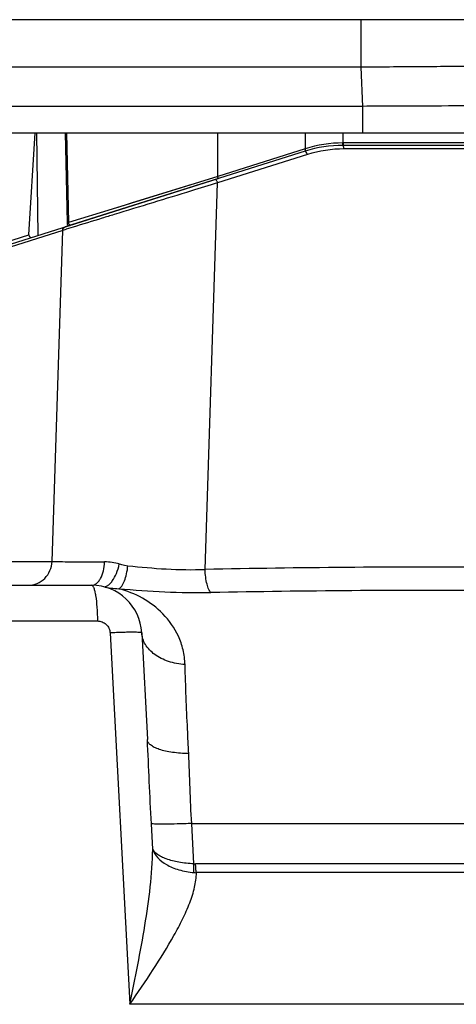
# Model space of a CAD drawing. Header units: millimetres. Extents: x 0 to 1189, y 0 to 841.
# Tile 19 of 34: x 429 to 464, y 674 to 753. Entities that reach past the tile are written whole.
import ezdxf

# ---------------------------------------------------------------- set-up
doc = ezdxf.new("R2010")
doc.units = ezdxf.units.MM
doc.header["$LTSCALE"] = 65.395
doc.layers.add('BOTTOM_BODY-RH-SHAPE', color=7, linetype='CONTINUOUS')
doc.layers.add('HANDLE-RH-SHAPE', color=7, linetype='CONTINUOUS')

msp = doc.modelspace()

# ---------------------------------------------------------------- linework, layer by layer
at = {"layer": 'BOTTOM_BODY-RH-SHAPE', "color": 7, "linetype": 'Continuous'}
for p, q in [((452.165, 742.025), (445.014, 739.771)), ((464.945, 742.474), (455.082, 742.474)), ((445.026, 740.1), (419.51, 732.055)), ((444.018, 709.016), (445.014, 739.771)), ((432.683, 735.998), (420.533, 732.167)), ((431.83, 709.654), (432.683, 735.998)), ((432.933, 736.076), (432.683, 735.998)), ((432.956, 736.083), (432.933, 736.076)), ((433.496, 736.249), (432.956, 736.083)), ((419.02, 709.654), (431.83, 709.654)), ((354.938, 707.759), (434.977, 707.759)), ((426.48, 704.916), (435.439, 704.916)), ((436.449, 703.968), (438.013, 674.414)), ((438.972, 703.968), (439.417, 695.478)), ((439.844, 686.762), (439.738, 688.782)), ((442.95, 688.805), (475.097, 688.805)), ((443.117, 685.592), (442.95, 688.805)), ((475.26, 685.587), (443.264, 685.587)), ((475.028, 684.889), (443.327, 684.889)), ((476.593, 674.414), (438.013, 674.414))]:
    msp.add_line(p, q, dxfattribs=at)
for centre, radius, start, end in [((455.082, 732.774), 9.7, 89.99998, 107.50002), ((436.009, 705.391), 4.225, 73.83933, 89.91246), ((462.961, -240.474), 949.68, 89.788014, 91.142956), ((434.977, 703.759), 4, 3, 90), ((463.414, -335.776), 1043.127, 89.807447, 91.039749), ((443.397, 688.076), 3.189, 265.21484, 268.74209)]:
    msp.add_arc(centre, radius, start, end, dxfattribs=at)
for points, knots in [([(455.082, 742.474), (455.081, 742.542), (455.07, 742.634), (455.039, 742.73), (455.009, 742.759), (454.997, 742.759)], [0, 0, 0, 0, 0.660348, 0.876731, 1, 1, 1, 1]), ([(452.165, 742.025), (452.143, 742.096), (452.104, 742.189), (452.042, 742.278), (452.003, 742.3), (451.99, 742.296)], [0, 0, 0, 0, 0.657976, 0.877231, 1, 1, 1, 1]), ([(445.014, 739.771), (444.317, 739.559), (441.568, 738.721), (438.82, 737.882), (436.768, 737.254)], [0, 0, 0, 0, 0.253597, 1, 1, 1, 1]), ([(444.964, 739.902), (444.946, 739.941), (444.921, 739.992), (444.86, 740.048), (444.839, 740.041)], [0, 0, 0, 0, 0.663911, 1, 1, 1, 1]), ([(445.014, 739.771), (445.004, 739.805), (444.988, 739.849), (444.969, 739.892), (444.964, 739.902)], [0, 0, 0, 0, 0.760222, 1, 1, 1, 1]), ([(436.768, 737.254), (436.451, 737.157), (435.36, 736.822), (434.269, 736.488), (433.496, 736.249)], [0, 0, 0, 0, 0.290959, 1, 1, 1, 1]), ([(432.683, 735.998), (432.684, 736.058), (432.719, 736.177), (432.82, 736.252), (432.875, 736.269)], [0, 0, 0, 0, 0.50975, 1, 1, 1, 1]), ([(429.953, 707.759), (430.19, 707.759), (430.673, 707.858), (431.284, 708.279), (431.703, 708.907), (431.817, 709.404), (431.83, 709.654)], [0, 0, 0, 0, 0.243009, 0.490059, 0.742872, 1, 1, 1, 1]), ([(431.83, 709.654), (432.382, 709.638), (433.777, 709.623), (435.173, 709.617), (436.016, 709.616)], [0, 0, 0, 0, 0.395913, 1, 1, 1, 1]), ([(434.977, 707.759), (435.043, 707.759), (435.181, 707.785), (435.372, 707.895), (435.546, 708.07), (435.76, 708.394), (435.947, 708.918), (436.006, 709.373), (436.016, 709.616)], [0, 0, 0, 0, 0.0857, 0.178789, 0.284219, 0.404067, 0.683699, 1, 1, 1, 1]), ([(435.914, 707.647), (435.968, 707.635), (436.093, 707.638), (436.276, 707.726), (436.458, 707.883), (436.711, 708.2), (436.979, 708.725), (437.126, 709.195), (437.185, 709.449)], [0, 0, 0, 0, 0.070615, 0.153217, 0.254254, 0.375128, 0.667559, 1, 1, 1, 1]), ([(437.145, 707.481), (437.241, 707.521), (437.427, 707.722), (437.621, 708.13), (437.781, 708.68), (437.846, 709.092), (437.868, 709.311)], [0, 0, 0, 0, 0.154652, 0.38252, 0.672986, 1, 1, 1, 1]), ([(437.185, 709.449), (437.24, 709.433), (437.465, 709.372), (437.694, 709.33), (437.868, 709.311)], [0, 0, 0, 0, 0.247403, 1, 1, 1, 1]), ([(437.868, 709.311), (438.885, 709.205), (440.93, 709.012), (442.987, 708.98), (444.018, 709.016)], [0, 0, 0, 0, 0.497689, 1, 1, 1, 1]), ([(444.485, 707.179), (444.409, 707.244), (444.281, 707.468), (444.15, 707.88), (444.055, 708.416), (444.025, 708.809), (444.018, 709.016)], [0, 0, 0, 0, 0.156386, 0.38654, 0.676098, 1, 1, 1, 1]), ([(434.977, 707.759), (435.012, 707.759), (435.065, 707.712), (435.112, 707.633), (435.173, 707.493), (435.237, 707.258), (435.334, 706.749), (435.411, 705.957), (435.436, 705.282), (435.439, 704.916)], [0, 0, 0, 0, 0.034893, 0.061897, 0.096495, 0.188824, 0.310444, 0.625598, 1, 1, 1, 1]), ([(442.42, 701.441), (442.408, 701.84), (442.303, 702.618), (441.808, 704.04), (440.761, 705.536), (439.078, 706.803), (437.796, 707.311), (437.145, 707.481)], [0, 0, 0, 0, 0.139514, 0.272462, 0.523778, 0.764498, 1, 1, 1, 1]), ([(437.145, 707.481), (438.364, 707.382), (440.807, 707.198), (443.259, 707.155), (444.485, 707.179)], [0, 0, 0, 0, 0.499213, 1, 1, 1, 1]), ([(435.439, 704.916), (435.565, 704.916), (435.819, 704.868), (436.148, 704.662), (436.379, 704.348), (436.442, 704.095), (436.449, 703.968)], [0, 0, 0, 0, 0.248593, 0.498307, 0.749019, 1, 1, 1, 1]), ([(438.972, 703.968), (438.972, 703.973), (438.952, 703.984), (438.918, 703.99), (438.858, 703.999), (438.737, 704.008), (438.532, 704.016), (438.23, 704.018), (437.857, 704.014), (437.426, 704.005), (436.95, 703.989), (436.619, 703.976), (436.449, 703.968)], [0, 0, 0, 0, 0.006544, 0.021058, 0.044331, 0.076341, 0.165734, 0.286678, 0.435506, 0.607621, 0.797769, 1, 1, 1, 1]), ([(442.42, 701.441), (441.972, 701.471), (441.117, 701.63), (440.005, 702.168), (439.329, 702.854), (439.04, 703.483), (438.98, 703.808), (438.972, 703.968)], [0, 0, 0, 0, 0.290665, 0.555966, 0.789042, 0.896213, 1, 1, 1, 1]), ([(442.712, 694.366), (442.68, 695.009), (442.566, 697.367), (442.471, 699.726), (442.42, 701.441)], [0, 0, 0, 0, 0.272977, 1, 1, 1, 1]), ([(442.712, 694.366), (442.282, 694.371), (441.659, 694.411), (440.88, 694.548), (440.392, 694.679), (439.991, 694.839), (439.686, 695.023), (439.481, 695.232), (439.421, 695.401), (439.417, 695.478)], [0, 0, 0, 0, 0.351889, 0.50834, 0.646728, 0.764473, 0.860578, 0.936812, 1, 1, 1, 1]), ([(439.738, 688.782), (439.679, 689.902), (439.573, 692.134), (439.475, 694.366), (439.417, 695.478)], [0, 0, 0, 0, 0.501707, 1, 1, 1, 1]), ([(442.95, 688.805), (442.894, 689.744), (442.812, 691.598), (442.758, 693.452), (442.712, 694.366)], [0, 0, 0, 0, 0.507007, 1, 1, 1, 1]), ([(442.95, 688.805), (442.563, 688.788), (441.849, 688.761), (441.003, 688.743), (440.441, 688.742), (440.129, 688.748), (439.904, 688.76), (439.782, 688.771), (439.738, 688.782)], [0, 0, 0, 0, 0.361841, 0.666991, 0.788968, 0.886512, 0.957356, 1, 1, 1, 1]), ([(438.013, 674.414), (438.234, 675.461), (438.664, 677.544), (439.236, 680.656), (439.679, 683.721), (439.838, 685.759), (439.844, 686.762)], [0, 0, 0, 0, 0.256745, 0.510439, 0.759208, 1, 1, 1, 1]), ([(439.844, 686.762), (439.996, 686.238), (440.6, 685.688), (441.408, 685.292), (442.136, 685.035), (442.726, 684.933), (443.13, 684.899)], [0, 0, 0, 0, 0.415131, 0.548097, 0.691069, 1, 1, 1, 1]), ([(443.117, 685.592), (442.717, 685.609), (441.975, 685.684), (441.11, 685.897), (440.547, 686.136), (440.158, 686.365), (439.92, 686.591), (439.844, 686.762)], [0, 0, 0, 0, 0.334651, 0.621241, 0.741022, 0.843728, 1, 1, 1, 1]), ([(443.131, 684.899), (443.117, 685.003), (443.104, 685.234), (443.11, 685.466), (443.117, 685.592)], [0, 0, 0, 0, 0.452325, 1, 1, 1, 1]), ([(443.327, 684.889), (443.305, 684.992), (443.276, 685.225), (443.265, 685.459), (443.264, 685.587)], [0, 0, 0, 0, 0.453346, 1, 1, 1, 1]), ([(438.013, 674.414), (438.646, 675.326), (439.867, 677.115), (441.277, 679.377), (442.228, 681.164), (442.8, 682.443), (443.204, 683.673), (443.327, 684.497), (443.327, 684.889)], [0, 0, 0, 0, 0.280449, 0.547516, 0.673219, 0.791679, 0.901086, 1, 1, 1, 1])]:
    msp.add_open_spline(points, degree=3, knots=knots, dxfattribs=at)
for points in [[(435.914, 707.647), (436.316, 707.551), (436.731, 707.492), (437.145, 707.481)], [(443.117, 685.592), (443.166, 685.589), (443.215, 685.587), (443.264, 685.587)]]:
    msp.add_open_spline(points, degree=3, dxfattribs=at)
at = {"layer": 'HANDLE-RH-SHAPE', "color": 7, "linetype": 'Continuous'}
for p, q in [((480.977, 752.759), (333.132, 752.759)), ((456.458, 748.968), (456.458, 752.759)), ((456.458, 748.968), (341.097, 748.968)), ((456.595, 745.863), (456.458, 748.968)), ((456.595, 745.863), (348.473, 745.863)), ((456.595, 743.759), (456.595, 745.863)), ((330.769, 743.759), (483.168, 743.759)), ((429.989, 735.638), (430.494, 743.759)), ((430.58, 743.759), (430.682, 735.577)), ((432.881, 743.759), (433.019, 736.583)), ((432.987, 743.759), (433.128, 736.611)), ((451.997, 743.759), (451.991, 742.483)), ((455.002, 743.759), (454.998, 742.955)), ((480.277, 742.759), (454.997, 742.759)), ((480.477, 742.955), (455.053, 742.955)), ((451.99, 742.296), (432.875, 736.269)), ((451.991, 742.483), (445.023, 740.286)), ((445.023, 740.286), (436.611, 737.687)), ((436.612, 737.687), (433.128, 736.611)), ((433.128, 736.611), (433.019, 736.583)), ((420.566, 732.667), (429.989, 735.638))]:
    msp.add_line(p, q, dxfattribs=at)
for points in [[(442.959, 739.648), (438.204, 738.179), (437.653, 738.008), (437.148, 737.853), (436.688, 737.71), (436.612, 737.687)], [(433.019, 736.583), (433.02, 736.578), (433.026, 736.537), (433.04, 736.499)], [(433.04, 736.499), (433.061, 736.465), (433.089, 736.436), (433.122, 736.412), (433.159, 736.396), (433.199, 736.388), (433.24, 736.388), (433.279, 736.396)]]:
    msp.add_lwpolyline(points, dxfattribs=at)
for centre, radius, start, end in [((454.997, 732.759), 10, 90, 107.5), ((455.053, 732.782), 10.173, 90.31253, 107.52051), ((455.053, 732.755), 10.2, 90, 90.31227)]:
    msp.add_arc(centre, radius, start, end, dxfattribs=at)
msp.add_ellipse((430.202, 735.636), major_axis=(0.202, 0.073), ratio=0.929987, start_param=2.758408, end_param=4.667731, dxfattribs=at)
for points, knots in [([(471.209, 748.968), (470.983, 748.983), (470.389, 749), (469.296, 749.019), (467.813, 749.029), (465.986, 749.033), (463.869, 749.028), (460.661, 749.011), (458.165, 748.988), (456.458, 748.968)], [0, 0, 0, 0, 0.045969, 0.120845, 0.222388, 0.347531, 0.492483, 0.652842, 1, 1, 1, 1]), ([(471.345, 745.863), (471.12, 745.871), (470.526, 745.879), (469.433, 745.889), (467.951, 745.894), (465.335, 745.896), (461.511, 745.888), (458.302, 745.873), (456.595, 745.863)], [0, 0, 0, 0, 0.045899, 0.120734, 0.222262, 0.347412, 0.652778, 1, 1, 1, 1]), ([(445.023, 740.286), (445.026, 740.865), (445.021, 742.022), (445.027, 743.18), (445.028, 743.759)], [0, 0, 0, 0, 0.499997, 1, 1, 1, 1]), ([(454.942, 742.758), (454.954, 742.759), (454.978, 742.793), (454.984, 742.824), (454.988, 742.846)], [0, 0, 0, 0, 0.343401, 1, 1, 1, 1]), ([(454.988, 742.846), (454.99, 742.854), (454.996, 742.89), (454.998, 742.927), (454.998, 742.955)], [0, 0, 0, 0, 0.23174, 1, 1, 1, 1]), ([(454.997, 742.759), (455.005, 742.759), (455.026, 742.779), (455.032, 742.801), (455.036, 742.816)], [0, 0, 0, 0, 0.360857, 1, 1, 1, 1]), ([(455.036, 742.816), (455.039, 742.826), (455.05, 742.871), (455.053, 742.918), (455.053, 742.955)], [0, 0, 0, 0, 0.21746, 1, 1, 1, 1]), ([(451.99, 742.296), (451.997, 742.298), (452.01, 742.321), (452.013, 742.384), (452.002, 742.442), (451.991, 742.483)], [0, 0, 0, 0, 0.125188, 0.340001, 1, 1, 1, 1]), ([(445.026, 740.1), (445.033, 740.102), (445.046, 740.125), (445.048, 740.189), (445.038, 740.246), (445.026, 740.287)], [0, 0, 0, 0, 0.124799, 0.339531, 1, 1, 1, 1]), ([(433.366, 736.424), (433.34, 736.416), (433.283, 736.413), (433.177, 736.464), (433.132, 736.553), (433.128, 736.611)], [0, 0, 0, 0, 0.236579, 0.484319, 1, 1, 1, 1])]:
    msp.add_open_spline(points, degree=3, knots=knots, dxfattribs=at)

doc.saveas('drawing.dxf')
